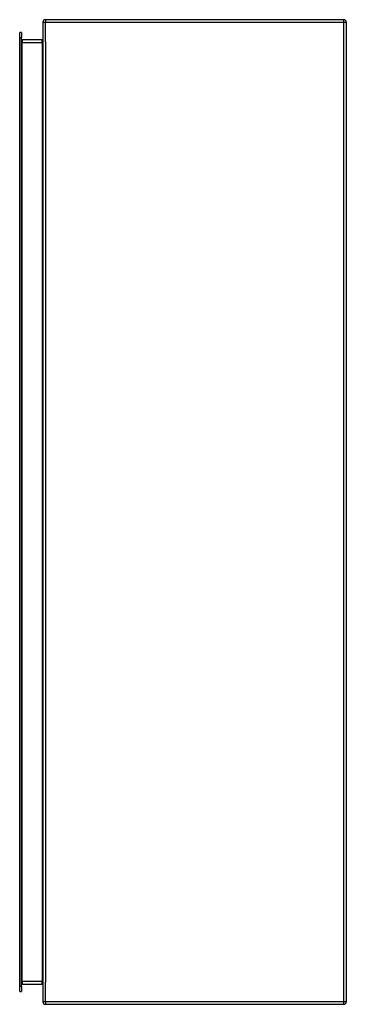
# Model space of a CAD drawing. Header units: inches. Extents: x 24 to 669, y 73 to 311.
# Tile 85 of 149: x 382 to 395, y 174 to 213. Entities that reach past the tile are written whole.
import ezdxf

# ---------------------------------------------------------------- set-up
doc = ezdxf.new("R2010")
doc.units = ezdxf.units.IN
doc.header["$MEASUREMENT"] = 0
doc.layers.add('Visible Edges(ANSI)', color=7, linetype='Continuous', lineweight=25)
doc.layers.add('Visible Tangent Edges(ANSI)', color=7, linetype='Continuous', lineweight=25)

msp = doc.modelspace()

# ---------------------------------------------------------------- linework, layer by layer
at = {"layer": 'Visible Edges(ANSI)'}
for p, q in [((382.534, 212.84), (382.534, 174.038)), ((394.435, 212.939), (382.633, 212.939)), ((394.534, 212.84), (394.534, 174.038)), ((381.618, 212.23), (381.618, 212.427)), ((381.686, 212.427), (381.618, 212.427)), ((381.618, 174.648), (381.618, 212.23)), ((381.686, 212.427), (381.686, 212.23)), ((381.686, 174.648), (381.686, 212.23)), ((382.503, 212.141), (381.717, 212.141)), ((381.717, 174.737), (382.503, 174.737)), ((381.618, 174.451), (381.618, 174.648)), ((381.618, 174.451), (381.686, 174.451)), ((381.686, 174.648), (381.686, 174.451)), ((382.633, 173.939), (394.435, 173.939))]:
    msp.add_line(p, q, dxfattribs=at)
for centre, radius, start, end in [((382.633, 212.84), 0.099, 90, 180), ((394.435, 212.84), 0.099, 0, 90), ((381.717, 212.172), 0.031, 180, 270), ((382.503, 212.172), 0.031, 270, 0), ((381.717, 174.706), 0.031, 90, 180), ((382.503, 174.706), 0.031, 0, 90), ((382.633, 174.038), 0.099, 180, 270), ((394.435, 174.038), 0.099, 270, 0)]:
    msp.add_arc(centre, radius, start, end, dxfattribs=at)
at = {"layer": 'Visible Tangent Edges(ANSI)'}
for p, q in [((382.534, 212.84), (382.633, 212.84)), ((382.633, 212.939), (382.633, 212.84)), ((382.633, 212.065), (382.633, 212.84)), ((382.633, 212.84), (394.435, 212.84)), ((394.435, 212.84), (394.435, 212.939)), ((394.435, 212.84), (394.534, 212.84)), ((394.435, 174.038), (394.435, 212.84)), ((381.618, 212.23), (381.686, 212.23)), ((381.686, 212.042), (381.717, 212.042)), ((381.717, 212.141), (381.717, 212.042)), ((381.717, 212.042), (382.503, 212.042)), ((381.717, 174.836), (381.717, 212.042)), ((382.503, 212.042), (382.503, 212.141)), ((382.503, 212.042), (382.534, 212.042)), ((382.503, 212.042), (382.503, 174.836)), ((382.633, 212.065), (382.633, 174.813)), ((381.686, 174.836), (381.717, 174.836)), ((381.717, 174.836), (381.717, 174.737)), ((382.503, 174.836), (381.717, 174.836)), ((382.503, 174.836), (382.534, 174.836)), ((382.503, 174.737), (382.503, 174.836)), ((382.633, 174.038), (382.633, 174.813)), ((381.686, 174.648), (381.618, 174.648)), ((382.633, 174.038), (382.534, 174.038)), ((382.633, 174.038), (382.633, 173.939)), ((394.435, 174.038), (382.633, 174.038)), ((394.435, 173.939), (394.435, 174.038)), ((394.534, 174.038), (394.435, 174.038))]:
    msp.add_line(p, q, dxfattribs=at)

doc.saveas('drawing.dxf')
